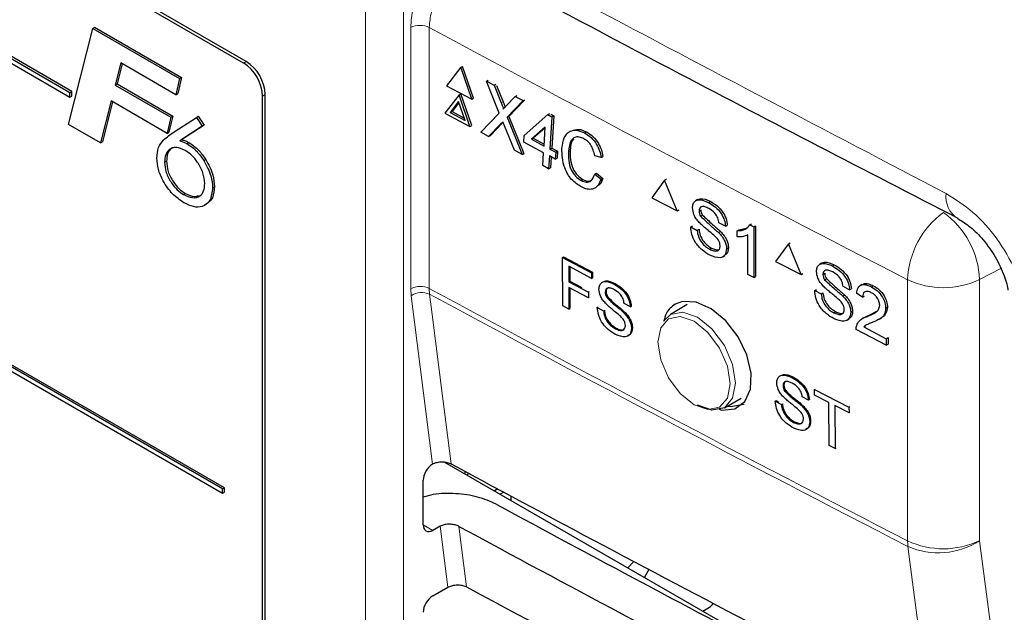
# Paper-space layout 'Blatt4' of a CAD drawing. Header units: millimetres. Extents: x 5 to 418, y 2 to 292.
# Tile 38 of 58: x 102.25 to 116.85, y 188.71 to 197.5. Entities that reach past the tile are written whole.
import ezdxf

# ---------------------------------------------------------------- set-up
doc = ezdxf.new("R2010")
doc.units = ezdxf.units.MM

psp = doc.layouts.new('Blatt4')

# ---------------------------------------------------------------- linework, layer by layer
at = {"color": 7, "linetype": 'Continuous', "lineweight": 25}
for p, q in [((105.607, 196.882), (91.323, 205.127)), ((105.566, 196.858), (91.424, 205.022)), ((102.992, 196.417), (94.224, 201.479)), ((103.021, 196.434), (94.253, 201.495)), ((94.224, 201.414), (102.992, 196.352)), ((105.283, 190.555), (91.707, 198.392)), ((105.255, 190.538), (91.679, 198.376)), ((91.679, 198.311), (105.255, 190.473)), ((102.969, 195.948), (103.329, 197.373)), ((103.329, 197.373), (103.358, 197.39)), ((103.329, 197.373), (104.619, 196.629)), ((103.358, 197.39), (104.647, 196.645)), ((103.745, 196.861), (103.662, 196.532)), ((103.766, 196.849), (103.69, 196.549)), ((104.564, 196.388), (103.745, 196.861)), ((108.79, 196.795), (108.58, 196.522)), ((108.79, 196.795), (108.817, 196.809)), ((108.953, 196.322), (108.79, 196.795)), ((108.98, 196.337), (108.817, 196.809)), ((104.619, 196.629), (104.564, 196.388)), ((104.647, 196.645), (104.592, 196.405)), ((104.619, 196.629), (104.647, 196.645)), ((103.662, 196.532), (103.69, 196.549)), ((103.662, 196.532), (104.487, 196.056)), ((103.69, 196.549), (104.516, 196.072)), ((108.58, 196.522), (108.953, 196.322)), ((109.171, 196.591), (109.197, 196.605)), ((109.362, 196.116), (109.171, 196.591)), ((109.171, 196.591), (109.285, 196.53)), ((109.285, 196.53), (109.311, 196.544)), ((109.285, 196.53), (109.39, 196.27)), ((109.32, 196.526), (109.417, 196.284)), ((102.992, 196.417), (103.021, 196.434)), ((102.992, 196.352), (102.992, 196.417)), ((102.992, 196.352), (103.021, 196.368)), ((103.021, 196.368), (103.021, 196.434)), ((104.564, 196.388), (104.592, 196.405)), ((105.849, 183.304), (105.849, 196.368)), ((105.89, 183.164), (105.89, 196.392)), ((108.764, 196.388), (108.554, 196.115)), ((108.764, 196.388), (108.791, 196.402)), ((108.927, 195.915), (108.764, 196.388)), ((108.954, 195.93), (108.791, 196.402)), ((108.953, 196.322), (108.98, 196.337)), ((109.469, 196.227), (109.599, 196.362)), ((109.599, 196.362), (109.625, 196.376)), ((109.599, 196.362), (109.715, 196.3)), ((103.602, 196.295), (103.444, 195.674)), ((103.623, 196.283), (103.473, 195.69)), ((104.432, 195.815), (103.602, 196.295)), ((108.758, 196.286), (108.634, 196.125)), ((108.763, 196.272), (108.661, 196.139)), ((108.854, 196.007), (108.758, 196.286)), ((109.715, 196.3), (109.478, 196.053)), ((109.732, 196.303), (109.505, 196.067)), ((109.715, 196.3), (109.741, 196.313)), ((104.487, 196.056), (104.432, 195.815)), ((104.516, 196.072), (104.461, 195.831)), ((104.487, 196.056), (104.516, 196.072)), ((104.536, 195.836), (104.868, 196.051)), ((104.868, 196.051), (104.896, 196.068)), ((104.868, 196.051), (104.954, 195.919)), ((104.896, 196.068), (104.982, 195.935)), ((108.554, 196.115), (108.927, 195.915)), ((108.634, 196.125), (108.661, 196.139)), ((108.634, 196.125), (108.854, 196.007)), ((108.661, 196.139), (108.842, 196.042)), ((109.086, 195.83), (109.362, 196.116)), ((109.478, 196.053), (109.505, 196.067)), ((109.478, 196.053), (109.7, 195.501)), ((109.505, 196.067), (109.727, 195.516)), ((109.732, 195.784), (110.082, 196.093)), ((110.082, 196.093), (110.11, 196.107)), ((110.082, 196.093), (110.143, 196.06)), ((110.143, 196.06), (110.112, 195.58)), ((110.124, 196.099), (110.17, 196.075)), ((110.17, 196.075), (110.139, 195.595)), ((110.143, 196.06), (110.17, 196.075)), ((103.444, 195.674), (102.969, 195.948)), ((104.954, 195.919), (104.621, 195.702)), ((104.982, 195.935), (104.649, 195.719)), ((104.954, 195.919), (104.982, 195.935)), ((108.927, 195.915), (108.954, 195.93)), ((109.379, 195.951), (109.202, 195.768)), ((109.406, 195.965), (109.229, 195.782)), ((109.418, 195.978), (109.406, 195.965)), ((109.585, 195.563), (109.439, 195.926)), ((110.044, 195.908), (109.839, 195.727)), ((110.043, 195.897), (109.866, 195.741)), ((110.026, 195.627), (110.044, 195.908)), ((104.432, 195.815), (104.461, 195.831)), ((109.202, 195.768), (109.086, 195.83)), ((109.202, 195.768), (109.229, 195.782)), ((109.725, 195.684), (109.732, 195.784)), ((110.628, 195.821), (110.655, 195.836)), ((103.444, 195.674), (103.473, 195.69)), ((104.621, 195.702), (104.649, 195.719)), ((104.727, 195.664), (104.755, 195.68)), ((110.019, 195.527), (109.725, 195.684)), ((109.839, 195.727), (109.866, 195.741)), ((109.839, 195.727), (110.026, 195.627)), ((109.866, 195.741), (110.028, 195.655)), ((109.7, 195.501), (109.585, 195.563)), ((109.7, 195.501), (109.727, 195.516)), ((110.007, 195.337), (110.019, 195.527)), ((110.106, 195.48), (110.094, 195.29)), ((110.192, 195.434), (110.106, 195.48)), ((110.112, 195.58), (110.139, 195.595)), ((110.112, 195.58), (110.199, 195.534)), ((110.131, 195.467), (110.121, 195.305)), ((110.139, 195.595), (110.226, 195.548)), ((110.199, 195.534), (110.192, 195.434)), ((110.199, 195.534), (110.226, 195.548)), ((110.226, 195.548), (110.219, 195.448)), ((110.387, 195.543), (110.414, 195.557)), ((110.873, 195.455), (110.777, 195.483)), ((110.873, 195.455), (110.9, 195.47)), ((104.397, 195.386), (104.425, 195.403)), ((104.979, 195.41), (105.007, 195.427)), ((110.094, 195.29), (110.007, 195.337)), ((110.192, 195.434), (110.219, 195.448)), ((110.094, 195.29), (110.121, 195.305)), ((110.777, 195.209), (110.804, 195.223)), ((110.777, 195.209), (110.871, 195.133)), ((110.804, 195.223), (110.898, 195.147)), ((105.107, 195.007), (105.136, 195.023)), ((110.576, 195.115), (110.603, 195.129)), ((110.871, 195.133), (110.898, 195.147)), ((111.814, 195.121), (111.626, 194.86)), ((111.814, 195.121), (111.841, 195.138)), ((112.002, 194.663), (111.814, 195.121)), ((104.678, 194.905), (104.707, 194.921)), ((111.626, 194.86), (112.002, 194.663)), ((112.302, 194.831), (112.273, 194.812)), ((112.465, 194.789), (112.491, 194.805)), ((112.002, 194.663), (112.028, 194.68)), ((112.325, 194.664), (112.351, 194.68)), ((112.349, 194.584), (112.375, 194.601)), ((112.202, 194.426), (112.229, 194.442)), ((112.717, 194.435), (112.621, 194.485)), ((112.717, 194.435), (112.743, 194.451)), ((113.08, 194.456), (113.106, 194.473)), ((113.08, 194.456), (113.136, 194.426)), ((113.136, 194.426), (113.163, 194.444)), ((113.163, 194.444), (113.163, 193.692)), ((112.202, 194.426), (112.298, 194.375)), ((112.298, 194.375), (112.324, 194.392)), ((112.616, 194.343), (112.643, 194.36)), ((112.891, 194.367), (112.918, 194.384)), ((112.891, 194.278), (112.891, 194.367)), ((112.918, 194.384), (113.027, 194.409)), ((113.048, 193.721), (113.048, 194.306)), ((113.136, 194.426), (113.136, 193.675)), ((113.651, 194.175), (113.462, 193.914)), ((113.651, 194.175), (113.677, 194.192)), ((113.84, 193.718), (113.651, 194.175)), ((112.483, 194.095), (112.509, 194.112)), ((112.68, 193.982), (112.709, 194.001)), ((112.734, 194.099), (112.761, 194.116)), ((110.3, 193.973), (110.314, 193.982)), ((110.302, 193.254), (110.3, 193.973)), ((110.3, 193.973), (110.732, 193.745)), ((110.314, 193.982), (110.746, 193.753)), ((113.462, 193.914), (113.84, 193.718)), ((114.141, 193.887), (114.112, 193.868)), ((114.305, 193.846), (114.331, 193.862)), ((110.732, 193.662), (110.392, 193.842)), ((110.392, 193.842), (110.392, 193.611)), ((110.406, 193.835), (110.406, 193.62)), ((110.732, 193.745), (110.746, 193.753)), ((110.732, 193.745), (110.732, 193.662)), ((110.746, 193.753), (110.746, 193.67)), ((113.136, 193.675), (113.048, 193.721)), ((113.84, 193.718), (113.866, 193.735)), ((114.164, 193.72), (114.19, 193.737)), ((110.392, 193.611), (110.406, 193.62)), ((110.392, 193.611), (110.683, 193.458)), ((110.406, 193.62), (110.584, 193.526)), ((110.732, 193.662), (110.746, 193.67)), ((111.065, 193.578), (111.079, 193.586)), ((113.136, 193.675), (113.163, 193.692)), ((114.189, 193.641), (114.214, 193.657)), ((114.743, 193.571), (114.714, 193.552)), ((110.683, 193.375), (110.393, 193.528)), ((110.393, 193.528), (110.393, 193.206)), ((110.406, 193.521), (110.407, 193.214)), ((110.683, 193.458), (110.697, 193.466)), ((110.683, 193.458), (110.683, 193.375)), ((110.932, 193.458), (110.945, 193.467)), ((114.041, 193.482), (114.067, 193.498)), ((114.041, 193.482), (114.138, 193.432)), ((114.138, 193.432), (114.163, 193.448)), ((114.458, 193.4), (114.483, 193.417)), ((114.559, 193.492), (114.462, 193.543)), ((114.559, 193.492), (114.585, 193.509)), ((114.752, 193.383), (114.664, 193.438)), ((114.883, 193.536), (114.91, 193.553)), ((110.683, 193.375), (110.697, 193.383)), ((110.955, 193.382), (110.969, 193.391)), ((111.306, 193.239), (111.214, 193.287)), ((112.151, 193.272), (111.901, 193.128)), ((114.752, 193.383), (114.778, 193.399)), ((110.393, 193.206), (110.302, 193.254)), ((110.393, 193.206), (110.407, 193.214)), ((110.816, 193.231), (110.83, 193.239)), ((110.816, 193.231), (110.908, 193.182)), ((110.908, 193.182), (110.921, 193.191)), ((111.21, 193.151), (111.224, 193.16)), ((111.306, 193.239), (111.319, 193.247)), ((111.8, 193.027), (111.901, 193.128)), ((114.324, 193.152), (114.349, 193.169)), ((114.576, 193.157), (114.602, 193.174)), ((114.849, 193.115), (114.965, 193.173)), ((115.094, 193.219), (115.121, 193.236)), ((114.522, 193.041), (114.551, 193.059)), ((114.766, 193.076), (114.737, 193.057)), ((114.822, 193.097), (114.848, 193.114)), ((115.005, 193.059), (115.035, 193.078)), ((111.084, 192.914), (111.097, 192.922)), ((111.323, 192.918), (111.337, 192.926)), ((115.103, 192.671), (114.655, 192.903)), ((114.768, 192.941), (114.794, 192.958)), ((114.768, 192.941), (115.103, 192.767)), ((115.103, 192.767), (115.129, 192.784)), ((115.103, 192.767), (115.103, 192.671)), ((115.103, 192.671), (115.129, 192.688)), ((115.129, 192.784), (115.129, 192.688)), ((113.704, 192.191), (113.717, 192.199)), ((113.571, 192.069), (113.584, 192.077)), ((113.595, 191.993), (113.608, 192.001)), ((114.039, 192.011), (114.052, 192.02)), ((114.039, 191.928), (114.039, 192.011)), ((114.039, 192.011), (114.55, 191.751)), ((112.701, 191.742), (112.95, 191.886)), ((113.456, 191.838), (113.469, 191.847)), ((113.456, 191.838), (113.548, 191.791)), ((113.469, 191.847), (113.508, 191.827)), ((113.948, 191.855), (113.856, 191.902)), ((113.948, 191.855), (113.961, 191.863)), ((114.249, 191.822), (114.039, 191.928)), ((114.255, 191.183), (114.249, 191.822)), ((113.548, 191.791), (113.562, 191.8)), ((113.853, 191.765), (113.866, 191.774)), ((114.551, 191.668), (114.341, 191.775)), ((114.341, 191.775), (114.347, 191.136)), ((114.55, 191.751), (114.564, 191.76)), ((114.55, 191.751), (114.551, 191.668)), ((114.551, 191.668), (114.564, 191.677)), ((113.728, 191.525), (113.741, 191.533)), ((113.968, 191.533), (113.981, 191.541)), ((114.347, 191.136), (114.255, 191.183)), ((114.347, 191.136), (114.36, 191.144)), ((108.549, 190.936), (113.486, 188.086)), ((108.369, 190.904), (108.374, 190.907)), ((108.852, 190.797), (108.852, 190.761)), ((108.233, 190.006), (108.233, 190.665)), ((108.914, 190.764), (108.881, 190.745)), ((105.255, 190.538), (105.283, 190.555)), ((105.255, 190.473), (105.255, 190.538)), ((105.283, 190.489), (105.283, 190.555)), ((109.339, 190.536), (109.291, 190.508)), ((105.255, 190.473), (105.283, 190.489)), ((109.427, 190.488), (109.376, 190.459)), ((109.531, 190.432), (109.531, 190.37)), ((108.486, 189.982), (108.374, 189.922)), ((111.357, 189.459), (111.271, 189.365)), ((111.58, 189.341), (111.514, 189.225)), ((108.374, 188.948), (108.6, 189.078)), ((112.381, 188.724), (112.479, 188.781))]:
    psp.add_line(p, q, dxfattribs=at)
at = {"color": 7, "linetype": 'Continuous', "lineweight": 18}
for p, q in [((107.379, 170.327), (107.379, 197.655)), ((107.94, 197.652), (107.94, 170.325)), ((108.047, 193.509), (108.047, 197.385)), ((108.323, 197.386), (108.323, 193.51)), ((105.566, 196.858), (105.607, 196.882)), ((105.849, 196.368), (105.89, 196.392)), ((109.39, 196.27), (109.417, 196.284)), ((109.379, 195.951), (109.406, 195.965)), ((116.802, 193.807), (116.487, 193.644)), ((115.42, 189.767), (115.42, 193.642)), ((116.487, 193.644), (116.487, 189.768)), ((108.053, 193.404), (108.047, 193.509)), ((108.323, 193.51), (108.328, 193.426)), ((108.369, 190.904), (108.053, 193.404)), ((108.233, 190.003), (108.374, 189.922)), ((108.6, 189.078), (108.486, 189.982)), ((108.763, 189.981), (108.877, 189.082))]:
    psp.add_line(p, q, dxfattribs=at)
at = {"color": 7, "linetype": 'Continuous', "lineweight": 18, "flags": 128}
for points in [[(108.328, 193.426), (108.366, 193.124), (108.519, 191.914), (108.646, 190.909)], [(111.901, 193.128), (111.901, 193.128), (112.084, 193.163), (112.301, 193.088), (112.517, 192.914), (112.701, 192.666), (112.824, 192.383), (112.867, 192.108), (112.824, 191.883), (112.701, 191.742), (112.701, 191.742)], [(112.251, 191.787), (112.456, 191.716), (112.63, 191.75), (112.746, 191.884), (112.787, 192.097), (112.746, 192.357), (112.63, 192.625), (112.456, 192.86), (112.251, 193.025), (112.046, 193.096), (111.872, 193.063), (111.756, 192.929), (111.715, 192.716), (111.756, 192.455), (111.872, 192.187), (112.046, 191.953), (112.251, 191.787)], [(116.487, 189.768), (117.904, 178.944), (119.319, 168.127)], [(118.257, 168.042), (118.098, 169.254), (117.463, 174.104), (115.424, 189.683)]]:
    psp.add_lwpolyline(points, dxfattribs=at)
at = {"color": 7, "linetype": 'Continuous', "lineweight": 25, "flags": 128}
for points in [[(112.623, 191.72), (112.662, 191.707), (112.857, 191.725), (113.005, 191.833), (113.089, 192.017), (113.099, 192.257), (113.036, 192.526), (112.905, 192.794), (112.721, 193.03), (112.506, 193.208), (112.283, 193.308), (112.078, 193.319), (111.97, 193.279), (111.97, 193.279)], [(112.701, 191.742), (112.517, 191.707), (112.301, 191.782)], [(112.744, 191.767), (112.794, 191.76), (112.995, 191.796)]]:
    psp.add_lwpolyline(points, dxfattribs=at)
at = {"color": 7, "linetype": 'Continuous', "lineweight": 18}
for centre, radius, start, end in [((108.186, 197.108), 0.31, 63.8368, 116.6779), ((299.821, 551.814), 402.853, 241.61753, 242.75876), ((116.371, 194.871), 0.382, 172.6413, 236.177), ((116.714, 193.593), 1.295, 126.0261, 177.8015), ((115.199, 193.594), 1.289, 2.2312, 54.2597), ((115.952, 194.773), 1.249, 244.78, 295.3751), ((108.186, 193.232), 0.31, 63.8368, 116.6779), ((108.21, 193.173), 0.279, 65.0933, 124.1373), ((299.821, 547.938), 402.853, 241.61753, 242.75876), ((299.823, 547.849), 402.847, 241.61758, 242.75876), ((115.952, 190.897), 1.249, 244.78, 295.3751), ((116.138, 189.765), 0.718, 179.8785, 186.5632), ((115.877, 190.716), 1.128, 246.3585, 302.7876)]:
    psp.add_arc(centre, radius, start, end, dxfattribs=at)
at = {"color": 7, "linetype": 'Continuous', "lineweight": 25}
for centre, radius, start, end in [((105.235, 196.341), 0.615, 2.6055, 57.3945), ((105.275, 196.364), 0.615, 2.6055, 57.3945), ((112.426, 188.885), 0.117, 296.9982, 336.5981)]:
    psp.add_arc(centre, radius, start, end, dxfattribs=at)
for centre, major_axis, ratio, start_param, end_param in [((108.377, 190.745), (0.103, 0.172), 0.587369, 0.847258, 2.36515), ((382.337, 365.398), (400.469, 6.162), 0.587275, 3.950946, 3.967413), ((381.019, 352.262), (397.637, -5.907), 0.567125, 3.968584, 3.983526), ((108.377, 190.086), (0.103, 0.172), 0.587369, 2.36515, 3.918493), ((381.017, 352.262), (398.444, -5.919), 0.567125, 3.968582, 3.985126), ((382.336, 363.438), (400.148, 6.157), 0.587275, 3.950986, 3.967453), ((108.377, 188.786), (0.103, 0.172), 0.587369, 0.811807, 2.36515)]:
    psp.add_ellipse(centre, major_axis=major_axis, ratio=ratio, start_param=start_param, end_param=end_param, dxfattribs=at)
at = {"color": 7, "linetype": 'Continuous', "lineweight": 18}
for points, knots in [([(82.611, 214.19), (84.687, 212.862), (88.841, 210.204), (96.424, 205.628), (105.391, 200.48), (112.457, 196.774), (115.992, 194.92)], [0, 0, 0, 0, 0.1970476, 0.3942021, 0.6969067, 1, 1, 1, 1]), ([(108.906, 198.357), (108.863, 198.33), (108.754, 198.263), (108.59, 198.095), (108.442, 197.867), (108.342, 197.617), (108.329, 197.463), (108.323, 197.386)], [0, 0, 0, 0, 0.142149, 0.356934, 0.571413, 0.78572, 1, 1, 1, 1]), ([(108.047, 197.385), (108.054, 197.481), (108.062, 197.598), (108.1, 197.722), (108.107, 197.745)], [0, 0, 0, 0, 0.818315, 1, 1, 1, 1]), ([(115.992, 194.92), (116.127, 194.836), (116.397, 194.668), (116.757, 194.259), (117.031, 193.787), (117.138, 193.448), (117.167, 193.283), (117.169, 193.276)], [0, 0, 0, 0, 0.247376, 0.494647, 0.741802, 0.988682, 1, 1, 1, 1])]:
    psp.add_open_spline(points, degree=3, knots=knots, dxfattribs=at)
at = {"color": 7, "linetype": 'Continuous', "lineweight": 25}
for points, knots in [([(82.778, 213.828), (84.134, 212.954), (87.072, 211.062), (91.701, 208.207), (96.646, 205.253), (101.684, 202.348), (106.814, 199.494), (111.636, 196.894), (114.785, 195.269), (116.164, 194.558)], [0, 0, 0, 0, 0.129176, 0.279748, 0.430402, 0.581177, 0.731953, 0.88267, 1, 1, 1, 1]), ([(109.39, 196.27), (109.397, 196.252), (109.406, 196.228), (109.418, 196.197), (109.42, 196.183), (109.42, 196.176)], [0, 0, 0, 0, 0.561277, 0.781763, 1, 1, 1, 1]), ([(109.417, 196.284), (109.424, 196.267), (109.433, 196.242), (109.444, 196.215), (109.445, 196.205), (109.446, 196.203)], [0, 0, 0, 0, 0.642738, 0.895224, 1, 1, 1, 1]), ([(109.42, 196.176), (109.43, 196.186), (109.446, 196.203), (109.462, 196.22), (109.469, 196.227)], [0, 0, 0, 0, 0.56, 1, 1, 1, 1]), ([(109.414, 195.987), (109.407, 195.981), (109.396, 195.969), (109.384, 195.956), (109.379, 195.951)], [0, 0, 0, 0, 0.560002, 1, 1, 1, 1]), ([(109.439, 195.926), (109.434, 195.938), (109.426, 195.958), (109.418, 195.978), (109.414, 195.987)], [0, 0, 0, 0, 0.56, 1, 1, 1, 1]), ([(104.281, 195.447), (104.286, 195.502), (104.296, 195.614), (104.395, 195.739), (104.482, 195.799), (104.536, 195.836)], [0, 0, 0, 0, 0.279364, 0.5591564, 1, 1, 1, 1]), ([(110.292, 195.594), (110.299, 195.648), (110.314, 195.756), (110.398, 195.854), (110.513, 195.87), (110.59, 195.838), (110.628, 195.821)], [0, 0, 0, 0, 0.280492, 0.55957, 0.779615, 1, 1, 1, 1]), ([(110.618, 195.734), (110.594, 195.745), (110.546, 195.766), (110.479, 195.759), (110.408, 195.698), (110.396, 195.607), (110.387, 195.543)], [0, 0, 0, 0, 0.187223, 0.373906, 0.560736, 1, 1, 1, 1]), ([(110.481, 195.865), (110.501, 195.87), (110.554, 195.883), (110.616, 195.854), (110.655, 195.836)], [0, 0, 0, 0, 0.372035, 1, 1, 1, 1]), ([(110.628, 195.821), (110.661, 195.801), (110.726, 195.76), (110.804, 195.66), (110.853, 195.554), (110.867, 195.488), (110.873, 195.455)], [0, 0, 0, 0, 0.280081, 0.559449, 0.779549, 1, 1, 1, 1]), ([(110.655, 195.836), (110.688, 195.815), (110.754, 195.774), (110.831, 195.674), (110.88, 195.568), (110.894, 195.503), (110.9, 195.47)], [0, 0, 0, 0, 0.280081, 0.559449, 0.779549, 1, 1, 1, 1]), ([(104.701, 195.561), (104.656, 195.581), (104.566, 195.621), (104.466, 195.584), (104.405, 195.504), (104.399, 195.425), (104.397, 195.386)], [0, 0, 0, 0, 0.279556, 0.559294, 0.779532, 1, 1, 1, 1]), ([(104.554, 195.607), (104.533, 195.602), (104.482, 195.592), (104.434, 195.518), (104.428, 195.441), (104.425, 195.403)], [0, 0, 0, 0, 0.266553, 0.633084, 1, 1, 1, 1]), ([(104.621, 195.702), (104.64, 195.698), (104.675, 195.69), (104.711, 195.672), (104.727, 195.664)], [0, 0, 0, 0, 0.560135, 1, 1, 1, 1]), ([(104.649, 195.719), (104.668, 195.714), (104.703, 195.707), (104.739, 195.688), (104.755, 195.68)], [0, 0, 0, 0, 0.560135, 1, 1, 1, 1]), ([(104.727, 195.664), (104.779, 195.628), (104.872, 195.564), (104.946, 195.457), (104.979, 195.41)], [0, 0, 0, 0, 0.5592844, 1, 1, 1, 1]), ([(104.755, 195.68), (104.807, 195.644), (104.9, 195.58), (104.974, 195.474), (105.007, 195.427)], [0, 0, 0, 0, 0.5592844, 1, 1, 1, 1]), ([(110.466, 195.731), (110.465, 195.73), (110.424, 195.698), (110.419, 195.626), (110.414, 195.557)], [0, 0, 0, 0, 0.04544, 1, 1, 1, 1]), ([(110.777, 195.483), (110.771, 195.511), (110.759, 195.567), (110.721, 195.645), (110.67, 195.702), (110.635, 195.723), (110.618, 195.734)], [0, 0, 0, 0, 0.2805533, 0.5597389, 0.7796538, 1, 1, 1, 1]), ([(104.991, 195.07), (104.986, 195.122), (104.977, 195.225), (104.895, 195.377), (104.8, 195.495), (104.734, 195.539), (104.701, 195.561)], [0, 0, 0, 0, 0.279479, 0.559096, 0.779433, 1, 1, 1, 1]), ([(110.579, 195.02), (110.528, 195.052), (110.428, 195.114), (110.329, 195.29), (110.292, 195.454), (110.292, 195.547), (110.292, 195.594)], [0, 0, 0, 0, 0.279955, 0.558088, 0.778912, 1, 1, 1, 1]), ([(110.387, 195.543), (110.386, 195.5), (110.385, 195.415), (110.417, 195.282), (110.491, 195.172), (110.547, 195.134), (110.576, 195.115)], [0, 0, 0, 0, 0.281245, 0.560716, 0.780138, 1, 1, 1, 1]), ([(110.414, 195.557), (110.413, 195.514), (110.412, 195.429), (110.444, 195.296), (110.518, 195.187), (110.574, 195.149), (110.603, 195.129)], [0, 0, 0, 0, 0.281245, 0.560716, 0.780138, 1, 1, 1, 1]), ([(104.683, 194.785), (104.625, 194.824), (104.511, 194.903), (104.377, 195.091), (104.293, 195.283), (104.285, 195.392), (104.281, 195.447)], [0, 0, 0, 0, 0.280044, 0.559691, 0.779775, 1, 1, 1, 1]), ([(104.397, 195.386), (104.401, 195.336), (104.41, 195.235), (104.488, 195.086), (104.581, 194.97), (104.646, 194.926), (104.678, 194.905)], [0, 0, 0, 0, 0.27964, 0.559186, 0.77952, 1, 1, 1, 1]), ([(104.425, 195.403), (104.429, 195.352), (104.438, 195.251), (104.516, 195.102), (104.609, 194.986), (104.674, 194.943), (104.707, 194.921)], [0, 0, 0, 0, 0.27964, 0.559186, 0.77952, 1, 1, 1, 1]), ([(104.979, 195.41), (105.02, 195.333), (105.095, 195.196), (105.104, 195.065), (105.107, 195.007)], [0, 0, 0, 0, 0.558736, 1, 1, 1, 1]), ([(105.007, 195.427), (105.049, 195.35), (105.123, 195.212), (105.132, 195.081), (105.136, 195.023)], [0, 0, 0, 0, 0.558736, 1, 1, 1, 1]), ([(110.576, 195.115), (110.602, 195.104), (110.654, 195.082), (110.737, 195.106), (110.762, 195.17), (110.777, 195.209)], [0, 0, 0, 0, 0.280711, 0.560905, 1, 1, 1, 1]), ([(104.678, 194.905), (104.723, 194.885), (104.813, 194.846), (104.918, 194.873), (104.983, 194.952), (104.989, 195.031), (104.991, 195.07)], [0, 0, 0, 0, 0.279637, 0.559731, 0.779656, 1, 1, 1, 1]), ([(105.136, 195.023), (105.129, 194.955), (105.116, 194.821), (105.027, 194.774), (104.984, 194.751)], [0, 0, 0, 0, 0.508805, 1, 1, 1, 1]), ([(110.871, 195.133), (110.857, 195.099), (110.829, 195.031), (110.753, 194.982), (110.664, 194.981), (110.607, 195.007), (110.579, 195.02)], [0, 0, 0, 0, 0.280256, 0.559546, 0.779589, 1, 1, 1, 1]), ([(110.603, 195.129), (110.629, 195.117), (110.677, 195.096), (110.716, 195.113), (110.733, 195.12)], [0, 0, 0, 0, 0.553095, 1, 1, 1, 1]), ([(110.898, 195.147), (110.886, 195.11), (110.873, 195.066), (110.841, 195.048), (110.837, 195.045)], [0, 0, 0, 0, 0.865837, 1, 1, 1, 1]), ([(105.107, 195.007), (105.1, 194.94), (105.085, 194.807), (104.967, 194.722), (104.827, 194.714), (104.731, 194.761), (104.683, 194.785)], [0, 0, 0, 0, 0.279419, 0.5589953, 0.7793706, 1, 1, 1, 1]), ([(104.707, 194.921), (104.753, 194.899), (104.825, 194.865), (104.88, 194.885), (104.9, 194.892)], [0, 0, 0, 0, 0.637825, 1, 1, 1, 1]), ([(112.229, 194.707), (112.231, 194.729), (112.235, 194.773), (112.269, 194.816), (112.343, 194.84), (112.415, 194.81), (112.465, 194.789)], [0, 0, 0, 0, 0.187029, 0.374124, 0.56114, 1, 1, 1, 1]), ([(112.304, 194.83), (112.318, 194.836), (112.37, 194.859), (112.441, 194.828), (112.492, 194.806)], [0, 0, 0, 0, 0.279492, 1, 1, 1, 1]), ([(112.469, 194.7), (112.45, 194.709), (112.413, 194.727), (112.364, 194.732), (112.331, 194.709), (112.327, 194.679), (112.325, 194.664)], [0, 0, 0, 0, 0.28129, 0.56082, 0.78068, 1, 1, 1, 1]), ([(112.465, 194.789), (112.498, 194.769), (112.566, 194.729), (112.653, 194.636), (112.706, 194.528), (112.713, 194.466), (112.717, 194.435)], [0, 0, 0, 0, 0.280797, 0.560151, 0.779877, 1, 1, 1, 1]), ([(112.492, 194.806), (112.525, 194.786), (112.593, 194.746), (112.68, 194.653), (112.733, 194.545), (112.74, 194.483), (112.744, 194.452)], [0, 0, 0, 0, 0.280797, 0.560151, 0.779877, 1, 1, 1, 1]), ([(112.329, 194.492), (112.314, 194.509), (112.283, 194.545), (112.239, 194.62), (112.233, 194.674), (112.229, 194.707)], [0, 0, 0, 0, 0.281445, 0.562273, 1, 1, 1, 1]), ([(112.325, 194.664), (112.326, 194.649), (112.328, 194.623), (112.342, 194.596), (112.349, 194.584)], [0, 0, 0, 0, 0.559617, 1, 1, 1, 1]), ([(112.349, 194.584), (112.398, 194.538), (112.486, 194.455), (112.577, 194.377), (112.616, 194.343)], [0, 0, 0, 0, 0.558382, 1, 1, 1, 1]), ([(112.351, 194.681), (112.353, 194.666), (112.355, 194.64), (112.369, 194.613), (112.376, 194.601)], [0, 0, 0, 0, 0.559617, 1, 1, 1, 1]), ([(112.376, 194.601), (112.425, 194.555), (112.513, 194.472), (112.604, 194.394), (112.643, 194.36)], [0, 0, 0, 0, 0.558382, 1, 1, 1, 1]), ([(112.621, 194.485), (112.617, 194.509), (112.61, 194.558), (112.555, 194.648), (112.501, 194.68), (112.469, 194.7)], [0, 0, 0, 0, 0.281097, 0.560287, 1, 1, 1, 1]), ([(112.566, 194.284), (112.539, 194.308), (112.495, 194.347), (112.432, 194.397), (112.379, 194.442), (112.346, 194.475), (112.329, 194.492)], [0, 0, 0, 0, 0.339939, 0.560025, 0.780082, 1, 1, 1, 1]), ([(112.891, 194.367), (112.934, 194.371), (113.01, 194.379), (113.058, 194.432), (113.08, 194.456)], [0, 0, 0, 0, 0.5604274, 1, 1, 1, 1]), ([(116.158, 194.553), (116.214, 194.52), (116.326, 194.454), (116.525, 194.263), (116.71, 194.014), (116.842, 193.746), (116.901, 193.557), (116.908, 193.492), (116.908, 193.488)], [0, 0, 0, 0, 0.188489, 0.376383, 0.582477, 0.797295, 0.986135, 1, 1, 1, 1]), ([(112.487, 194.006), (112.448, 194.029), (112.369, 194.075), (112.269, 194.19), (112.213, 194.317), (112.206, 194.39), (112.202, 194.426)], [0, 0, 0, 0, 0.280814, 0.559563, 0.77962, 1, 1, 1, 1]), ([(112.298, 194.375), (112.302, 194.345), (112.31, 194.283), (112.36, 194.195), (112.422, 194.132), (112.463, 194.107), (112.483, 194.095)], [0, 0, 0, 0, 0.280632, 0.5586744, 0.7791973, 1, 1, 1, 1]), ([(112.325, 194.392), (112.329, 194.362), (112.337, 194.301), (112.387, 194.212), (112.449, 194.149), (112.49, 194.125), (112.51, 194.112)], [0, 0, 0, 0, 0.280632, 0.558674, 0.779197, 1, 1, 1, 1]), ([(112.616, 194.343), (112.634, 194.323), (112.67, 194.284), (112.709, 194.218), (112.731, 194.153), (112.733, 194.117), (112.734, 194.099)], [0, 0, 0, 0, 0.2803713, 0.5599089, 0.7798589, 1, 1, 1, 1]), ([(112.643, 194.36), (112.661, 194.34), (112.697, 194.301), (112.736, 194.235), (112.758, 194.171), (112.76, 194.134), (112.761, 194.116)], [0, 0, 0, 0, 0.280371, 0.559909, 0.779859, 1, 1, 1, 1]), ([(113.048, 194.306), (113.022, 194.296), (112.973, 194.277), (112.917, 194.278), (112.891, 194.278)], [0, 0, 0, 0, 0.559686, 1, 1, 1, 1]), ([(112.483, 194.095), (112.504, 194.086), (112.544, 194.067), (112.597, 194.067), (112.632, 194.095), (112.636, 194.128), (112.639, 194.145)], [0, 0, 0, 0, 0.280917, 0.560813, 0.780502, 1, 1, 1, 1]), ([(112.639, 194.145), (112.637, 194.158), (112.635, 194.185), (112.61, 194.238), (112.583, 194.267), (112.566, 194.284)], [0, 0, 0, 0, 0.280089, 0.55997, 1, 1, 1, 1]), ([(112.734, 194.099), (112.729, 194.066), (112.718, 193.998), (112.626, 193.951), (112.54, 193.985), (112.487, 194.006)], [0, 0, 0, 0, 0.279942, 0.56008, 1, 1, 1, 1]), ([(112.51, 194.112), (112.53, 194.103), (112.57, 194.086), (112.616, 194.081), (112.631, 194.095), (112.634, 194.098)], [0, 0, 0, 0, 0.449079, 0.896524, 1, 1, 1, 1]), ([(112.761, 194.116), (112.758, 194.08), (112.752, 194.028), (112.716, 194.013), (112.705, 194.009)], [0, 0, 0, 0, 0.704788, 1, 1, 1, 1]), ([(114.068, 193.763), (114.07, 193.785), (114.074, 193.829), (114.109, 193.872), (114.183, 193.896), (114.255, 193.866), (114.305, 193.846)], [0, 0, 0, 0, 0.187029, 0.374124, 0.56114, 1, 1, 1, 1]), ([(114.142, 193.886), (114.157, 193.893), (114.209, 193.916), (114.28, 193.885), (114.332, 193.863)], [0, 0, 0, 0, 0.2813159, 1, 1, 1, 1]), ([(114.332, 193.863), (114.366, 193.843), (114.433, 193.803), (114.521, 193.71), (114.575, 193.603), (114.582, 193.541), (114.586, 193.51)], [0, 0, 0, 0, 0.280797, 0.560151, 0.779877, 1, 1, 1, 1]), ([(114.169, 193.548), (114.153, 193.566), (114.122, 193.601), (114.078, 193.677), (114.072, 193.73), (114.068, 193.763)], [0, 0, 0, 0, 0.281445, 0.562273, 1, 1, 1, 1]), ([(114.309, 193.757), (114.29, 193.766), (114.253, 193.784), (114.204, 193.788), (114.17, 193.765), (114.166, 193.735), (114.164, 193.72)], [0, 0, 0, 0, 0.28129, 0.56082, 0.78068, 1, 1, 1, 1]), ([(114.164, 193.72), (114.165, 193.705), (114.167, 193.679), (114.182, 193.653), (114.189, 193.641)], [0, 0, 0, 0, 0.559617, 1, 1, 1, 1]), ([(114.191, 193.737), (114.192, 193.723), (114.194, 193.696), (114.209, 193.67), (114.215, 193.658)], [0, 0, 0, 0, 0.559617, 1, 1, 1, 1]), ([(114.305, 193.846), (114.339, 193.826), (114.407, 193.786), (114.494, 193.693), (114.548, 193.586), (114.555, 193.524), (114.559, 193.492)], [0, 0, 0, 0, 0.280797, 0.560151, 0.779877, 1, 1, 1, 1]), ([(114.462, 193.543), (114.459, 193.567), (114.451, 193.615), (114.396, 193.705), (114.342, 193.737), (114.309, 193.757)], [0, 0, 0, 0, 0.2810967, 0.5602874, 1, 1, 1, 1]), ([(110.841, 193.5), (110.843, 193.521), (110.847, 193.563), (110.879, 193.604), (110.949, 193.627), (111.017, 193.598), (111.065, 193.578)], [0, 0, 0, 0, 0.187029, 0.374124, 0.56114, 1, 1, 1, 1]), ([(110.918, 193.616), (110.926, 193.619), (110.97, 193.637), (111.03, 193.609), (111.079, 193.586)], [0, 0, 0, 0, 0.180423, 1, 1, 1, 1]), ([(111.065, 193.578), (111.097, 193.559), (111.161, 193.52), (111.244, 193.431), (111.295, 193.328), (111.302, 193.269), (111.306, 193.239)], [0, 0, 0, 0, 0.280797, 0.560151, 0.779877, 1, 1, 1, 1]), ([(111.079, 193.586), (111.111, 193.567), (111.175, 193.529), (111.258, 193.44), (111.309, 193.337), (111.316, 193.277), (111.319, 193.247)], [0, 0, 0, 0, 0.280797, 0.560151, 0.779877, 1, 1, 1, 1]), ([(114.189, 193.641), (114.238, 193.595), (114.327, 193.512), (114.418, 193.434), (114.458, 193.4)], [0, 0, 0, 0, 0.5583825, 1, 1, 1, 1]), ([(114.215, 193.658), (114.265, 193.612), (114.353, 193.529), (114.444, 193.452), (114.484, 193.418)], [0, 0, 0, 0, 0.558382, 1, 1, 1, 1]), ([(114.664, 193.438), (114.669, 193.469), (114.679, 193.53), (114.738, 193.573), (114.811, 193.569), (114.859, 193.547), (114.883, 193.536)], [0, 0, 0, 0, 0.280235, 0.558893, 0.779132, 1, 1, 1, 1]), ([(114.748, 193.565), (114.756, 193.573), (114.778, 193.593), (114.839, 193.585), (114.886, 193.564), (114.91, 193.553)], [0, 0, 0, 0, 0.2097483, 0.6043112, 1, 1, 1, 1]), ([(110.937, 193.294), (110.922, 193.311), (110.893, 193.344), (110.851, 193.417), (110.845, 193.469), (110.841, 193.5)], [0, 0, 0, 0, 0.2814452, 0.5622732, 1, 1, 1, 1]), ([(111.069, 193.493), (111.051, 193.502), (111.016, 193.519), (110.969, 193.523), (110.938, 193.501), (110.934, 193.473), (110.932, 193.458)], [0, 0, 0, 0, 0.28129, 0.56082, 0.78068, 1, 1, 1, 1]), ([(110.932, 193.458), (110.933, 193.444), (110.935, 193.419), (110.949, 193.394), (110.955, 193.382)], [0, 0, 0, 0, 0.5596169, 1, 1, 1, 1]), ([(110.972, 193.519), (110.966, 193.516), (110.949, 193.506), (110.947, 193.482), (110.946, 193.467)], [0, 0, 0, 0, 0.3943443, 1, 1, 1, 1]), ([(110.946, 193.467), (110.947, 193.453), (110.949, 193.428), (110.963, 193.402), (110.969, 193.391)], [0, 0, 0, 0, 0.559617, 1, 1, 1, 1]), ([(111.214, 193.287), (111.211, 193.31), (111.204, 193.357), (111.152, 193.443), (111.1, 193.474), (111.069, 193.493)], [0, 0, 0, 0, 0.281097, 0.560287, 1, 1, 1, 1]), ([(114.328, 193.063), (114.288, 193.086), (114.208, 193.132), (114.108, 193.247), (114.052, 193.373), (114.045, 193.446), (114.041, 193.482)], [0, 0, 0, 0, 0.280814, 0.559563, 0.77962, 1, 1, 1, 1]), ([(114.138, 193.432), (114.142, 193.401), (114.149, 193.34), (114.2, 193.251), (114.262, 193.189), (114.303, 193.164), (114.324, 193.152)], [0, 0, 0, 0, 0.280632, 0.558674, 0.779197, 1, 1, 1, 1]), ([(114.164, 193.449), (114.168, 193.418), (114.176, 193.357), (114.227, 193.268), (114.289, 193.206), (114.33, 193.182), (114.35, 193.169)], [0, 0, 0, 0, 0.280632, 0.558674, 0.779197, 1, 1, 1, 1]), ([(114.407, 193.341), (114.38, 193.365), (114.335, 193.404), (114.272, 193.454), (114.219, 193.498), (114.185, 193.532), (114.169, 193.548)], [0, 0, 0, 0, 0.339939, 0.560025, 0.780082, 1, 1, 1, 1]), ([(114.484, 193.418), (114.503, 193.398), (114.539, 193.359), (114.578, 193.293), (114.6, 193.229), (114.602, 193.192), (114.603, 193.174)], [0, 0, 0, 0, 0.280371, 0.559909, 0.779859, 1, 1, 1, 1]), ([(114.881, 193.45), (114.863, 193.459), (114.825, 193.475), (114.779, 193.465), (114.755, 193.43), (114.753, 193.398), (114.752, 193.383)], [0, 0, 0, 0, 0.28041, 0.559489, 0.779375, 1, 1, 1, 1]), ([(115.006, 193.264), (115.004, 193.284), (114.999, 193.325), (114.964, 193.384), (114.923, 193.426), (114.895, 193.442), (114.881, 193.45)], [0, 0, 0, 0, 0.27908, 0.558612, 0.779043, 1, 1, 1, 1]), ([(114.883, 193.536), (114.913, 193.518), (114.973, 193.483), (115.044, 193.394), (115.088, 193.3), (115.092, 193.246), (115.094, 193.219)], [0, 0, 0, 0, 0.280482, 0.559644, 0.779749, 1, 1, 1, 1]), ([(114.91, 193.553), (114.94, 193.535), (115, 193.5), (115.071, 193.411), (115.114, 193.317), (115.119, 193.263), (115.121, 193.236)], [0, 0, 0, 0, 0.280482, 0.559644, 0.779749, 1, 1, 1, 1]), ([(111.163, 193.095), (111.137, 193.118), (111.095, 193.155), (111.035, 193.203), (110.985, 193.246), (110.953, 193.278), (110.937, 193.294)], [0, 0, 0, 0, 0.339939, 0.560025, 0.780082, 1, 1, 1, 1]), ([(110.955, 193.382), (110.983, 193.353), (111.028, 193.304), (111.097, 193.251), (111.154, 193.204), (111.192, 193.169), (111.21, 193.151)], [0, 0, 0, 0, 0.338408, 0.558974, 0.779535, 1, 1, 1, 1]), ([(110.969, 193.391), (110.996, 193.361), (111.042, 193.312), (111.11, 193.259), (111.168, 193.212), (111.205, 193.177), (111.224, 193.16)], [0, 0, 0, 0, 0.338408, 0.558974, 0.779535, 1, 1, 1, 1]), ([(111.97, 193.279), (111.92, 193.242), (111.84, 193.183), (111.813, 193.066), (111.804, 193.022)], [0, 0, 0, 0, 0.620461, 1, 1, 1, 1]), ([(114.48, 193.202), (114.479, 193.216), (114.477, 193.243), (114.451, 193.295), (114.424, 193.324), (114.407, 193.341)], [0, 0, 0, 0, 0.280089, 0.55997, 1, 1, 1, 1]), ([(114.458, 193.4), (114.476, 193.381), (114.512, 193.342), (114.551, 193.276), (114.573, 193.211), (114.575, 193.175), (114.576, 193.157)], [0, 0, 0, 0, 0.280371, 0.559909, 0.779859, 1, 1, 1, 1]), ([(111.088, 192.829), (111.051, 192.851), (110.975, 192.895), (110.88, 193.006), (110.827, 193.127), (110.82, 193.196), (110.816, 193.231)], [0, 0, 0, 0, 0.280814, 0.559563, 0.77962, 1, 1, 1, 1]), ([(110.908, 193.182), (110.911, 193.153), (110.919, 193.095), (110.967, 193.009), (111.026, 192.949), (111.065, 192.926), (111.084, 192.914)], [0, 0, 0, 0, 0.280632, 0.558674, 0.779197, 1, 1, 1, 1]), ([(110.921, 193.191), (110.925, 193.161), (110.932, 193.103), (110.981, 193.018), (111.039, 192.958), (111.078, 192.934), (111.098, 192.923)], [0, 0, 0, 0, 0.280632, 0.5586744, 0.7791973, 1, 1, 1, 1]), ([(111.21, 193.151), (111.228, 193.133), (111.262, 193.095), (111.299, 193.031), (111.32, 192.97), (111.322, 192.935), (111.323, 192.918)], [0, 0, 0, 0, 0.280371, 0.559909, 0.779859, 1, 1, 1, 1]), ([(111.224, 193.16), (111.241, 193.141), (111.275, 193.104), (111.313, 193.04), (111.333, 192.978), (111.336, 192.944), (111.337, 192.926)], [0, 0, 0, 0, 0.2803713, 0.5599089, 0.7798589, 1, 1, 1, 1]), ([(114.324, 193.152), (114.344, 193.143), (114.385, 193.125), (114.438, 193.125), (114.473, 193.153), (114.478, 193.186), (114.48, 193.202)], [0, 0, 0, 0, 0.280917, 0.560813, 0.780502, 1, 1, 1, 1]), ([(114.576, 193.157), (114.571, 193.123), (114.56, 193.056), (114.467, 193.009), (114.381, 193.043), (114.328, 193.063)], [0, 0, 0, 0, 0.2799417, 0.5600797, 1, 1, 1, 1]), ([(114.35, 193.169), (114.371, 193.161), (114.411, 193.143), (114.457, 193.138), (114.472, 193.153), (114.475, 193.156)], [0, 0, 0, 0, 0.4479522, 0.8942753, 1, 1, 1, 1]), ([(114.603, 193.174), (114.599, 193.138), (114.594, 193.087), (114.558, 193.071), (114.547, 193.067)], [0, 0, 0, 0, 0.708021, 1, 1, 1, 1]), ([(114.822, 193.097), (114.866, 193.116), (114.927, 193.141), (114.994, 193.196), (115.002, 193.241), (115.006, 193.264)], [0, 0, 0, 0, 0.561313, 0.781386, 1, 1, 1, 1]), ([(115.094, 193.219), (115.089, 193.186), (115.08, 193.119), (115.006, 193.053), (114.943, 193.026), (114.904, 193.01)], [0, 0, 0, 0, 0.278741, 0.558834, 1, 1, 1, 1]), ([(115.121, 193.236), (115.116, 193.203), (115.106, 193.137), (115.064, 193.094), (115.037, 193.081), (115.034, 193.079)], [0, 0, 0, 0, 0.468699, 0.939669, 1, 1, 1, 1]), ([(111.232, 192.961), (111.231, 192.974), (111.229, 193), (111.205, 193.051), (111.179, 193.078), (111.163, 193.095)], [0, 0, 0, 0, 0.280089, 0.55997, 1, 1, 1, 1]), ([(114.664, 192.965), (114.676, 192.988), (114.695, 193.026), (114.738, 193.06), (114.779, 193.081), (114.808, 193.092), (114.822, 193.097)], [0, 0, 0, 0, 0.339411, 0.559525, 0.779752, 1, 1, 1, 1]), ([(114.767, 193.076), (114.78, 193.084), (114.806, 193.099), (114.834, 193.109), (114.849, 193.115)], [0, 0, 0, 0, 0.49189, 1, 1, 1, 1]), ([(114.904, 193.01), (114.888, 193.003), (114.861, 192.993), (114.824, 192.978), (114.793, 192.964), (114.776, 192.949), (114.768, 192.941)], [0, 0, 0, 0, 0.340038, 0.560063, 0.78009, 1, 1, 1, 1]), ([(111.084, 192.914), (111.104, 192.905), (111.142, 192.887), (111.192, 192.887), (111.225, 192.914), (111.23, 192.946), (111.232, 192.961)], [0, 0, 0, 0, 0.280917, 0.560813, 0.780502, 1, 1, 1, 1]), ([(111.323, 192.918), (111.318, 192.886), (111.308, 192.821), (111.22, 192.776), (111.138, 192.809), (111.088, 192.829)], [0, 0, 0, 0, 0.279942, 0.56008, 1, 1, 1, 1]), ([(111.098, 192.923), (111.117, 192.914), (111.155, 192.897), (111.198, 192.892), (111.212, 192.906), (111.215, 192.909)], [0, 0, 0, 0, 0.450401, 0.899165, 1, 1, 1, 1]), ([(111.337, 192.926), (111.332, 192.893), (111.325, 192.836), (111.283, 192.82), (111.266, 192.814)], [0, 0, 0, 0, 0.593627, 1, 1, 1, 1]), ([(114.655, 192.903), (114.656, 192.916), (114.656, 192.938), (114.662, 192.957), (114.664, 192.965)], [0, 0, 0, 0, 0.5599563, 1, 1, 1, 1]), ([(113.556, 192.226), (113.563, 192.23), (113.607, 192.248), (113.668, 192.222), (113.717, 192.199)], [0, 0, 0, 0, 0.178962, 1, 1, 1, 1]), ([(113.478, 192.109), (113.48, 192.13), (113.484, 192.172), (113.516, 192.214), (113.587, 192.238), (113.655, 192.21), (113.704, 192.191)], [0, 0, 0, 0, 0.187029, 0.374124, 0.56114, 1, 1, 1, 1]), ([(113.577, 191.904), (113.562, 191.92), (113.532, 191.954), (113.49, 192.026), (113.483, 192.077), (113.478, 192.109)], [0, 0, 0, 0, 0.281445, 0.562273, 1, 1, 1, 1]), ([(113.708, 192.106), (113.69, 192.114), (113.655, 192.131), (113.608, 192.135), (113.576, 192.112), (113.572, 192.083), (113.571, 192.069)], [0, 0, 0, 0, 0.28129, 0.56082, 0.78068, 1, 1, 1, 1]), ([(113.611, 192.131), (113.604, 192.127), (113.588, 192.117), (113.585, 192.092), (113.584, 192.077)], [0, 0, 0, 0, 0.396271, 1, 1, 1, 1]), ([(113.704, 192.191), (113.736, 192.172), (113.801, 192.135), (113.885, 192.047), (113.937, 191.944), (113.944, 191.885), (113.948, 191.855)], [0, 0, 0, 0, 0.280797, 0.560151, 0.779877, 1, 1, 1, 1]), ([(113.856, 191.902), (113.852, 191.925), (113.845, 191.972), (113.792, 192.057), (113.74, 192.087), (113.708, 192.106)], [0, 0, 0, 0, 0.281097, 0.560287, 1, 1, 1, 1]), ([(113.717, 192.199), (113.749, 192.181), (113.814, 192.143), (113.898, 192.055), (113.95, 191.953), (113.958, 191.893), (113.962, 191.863)], [0, 0, 0, 0, 0.2807972, 0.5601508, 0.7798767, 1, 1, 1, 1]), ([(113.571, 192.069), (113.572, 192.054), (113.574, 192.029), (113.588, 192.004), (113.595, 191.993)], [0, 0, 0, 0, 0.559617, 1, 1, 1, 1]), ([(113.584, 192.077), (113.585, 192.063), (113.588, 192.038), (113.602, 192.013), (113.608, 192.001)], [0, 0, 0, 0, 0.559617, 1, 1, 1, 1]), ([(113.595, 191.993), (113.623, 191.964), (113.668, 191.915), (113.738, 191.863), (113.796, 191.817), (113.834, 191.782), (113.853, 191.765)], [0, 0, 0, 0, 0.338408, 0.558974, 0.779535, 1, 1, 1, 1]), ([(113.608, 192.001), (113.636, 191.972), (113.682, 191.924), (113.751, 191.872), (113.81, 191.826), (113.847, 191.791), (113.866, 191.774)], [0, 0, 0, 0, 0.338408, 0.558974, 0.779535, 1, 1, 1, 1]), ([(113.733, 191.44), (113.694, 191.461), (113.618, 191.504), (113.522, 191.613), (113.467, 191.734), (113.46, 191.804), (113.456, 191.838)], [0, 0, 0, 0, 0.280814, 0.559563, 0.77962, 1, 1, 1, 1]), ([(113.805, 191.708), (113.779, 191.73), (113.737, 191.767), (113.676, 191.814), (113.625, 191.856), (113.593, 191.888), (113.577, 191.904)], [0, 0, 0, 0, 0.3399393, 0.5600249, 0.7800825, 1, 1, 1, 1]), ([(113.548, 191.791), (113.552, 191.762), (113.56, 191.703), (113.609, 191.619), (113.669, 191.559), (113.708, 191.537), (113.728, 191.525)], [0, 0, 0, 0, 0.280632, 0.558674, 0.779197, 1, 1, 1, 1]), ([(113.562, 191.8), (113.566, 191.77), (113.574, 191.712), (113.623, 191.627), (113.682, 191.568), (113.721, 191.545), (113.741, 191.534)], [0, 0, 0, 0, 0.280632, 0.558674, 0.779197, 1, 1, 1, 1]), ([(113.876, 191.575), (113.875, 191.588), (113.872, 191.614), (113.848, 191.664), (113.821, 191.691), (113.805, 191.708)], [0, 0, 0, 0, 0.280089, 0.55997, 1, 1, 1, 1]), ([(113.853, 191.765), (113.87, 191.747), (113.905, 191.71), (113.943, 191.646), (113.964, 191.585), (113.967, 191.55), (113.968, 191.533)], [0, 0, 0, 0, 0.280371, 0.559909, 0.779859, 1, 1, 1, 1]), ([(113.866, 191.774), (113.884, 191.755), (113.918, 191.718), (113.956, 191.655), (113.978, 191.594), (113.98, 191.559), (113.981, 191.542)], [0, 0, 0, 0, 0.280371, 0.559909, 0.779859, 1, 1, 1, 1]), ([(113.728, 191.525), (113.747, 191.516), (113.786, 191.499), (113.837, 191.5), (113.87, 191.528), (113.874, 191.559), (113.876, 191.575)], [0, 0, 0, 0, 0.2809172, 0.5608127, 0.7805018, 1, 1, 1, 1]), ([(113.968, 191.533), (113.963, 191.501), (113.953, 191.436), (113.866, 191.389), (113.783, 191.42), (113.733, 191.44)], [0, 0, 0, 0, 0.279942, 0.56008, 1, 1, 1, 1]), ([(113.741, 191.534), (113.76, 191.526), (113.799, 191.509), (113.843, 191.505), (113.856, 191.519), (113.859, 191.522)], [0, 0, 0, 0, 0.451095, 0.90055, 1, 1, 1, 1]), ([(113.981, 191.542), (113.977, 191.508), (113.971, 191.45), (113.928, 191.434), (113.911, 191.427)], [0, 0, 0, 0, 0.592206, 1, 1, 1, 1]), ([(108.374, 190.907), (108.391, 190.915), (108.425, 190.93), (108.491, 190.941), (108.559, 190.938), (108.612, 190.925), (108.637, 190.913), (108.646, 190.909)], [0, 0, 0, 0, 0.205259, 0.434181, 0.662401, 0.889163, 1, 1, 1, 1]), ([(109.316, 190.31), (109.227, 190.35), (109.049, 190.429), (108.717, 190.475), (108.431, 190.471), (108.282, 190.43), (108.233, 190.417)], [0, 0, 0, 0, 0.286209, 0.572359, 0.860126, 1, 1, 1, 1]), ([(108.763, 189.981), (108.745, 189.989), (108.71, 190.005), (108.643, 190.014), (108.575, 190.012), (108.521, 189.999), (108.495, 189.986), (108.486, 189.982)], [0, 0, 0, 0, 0.218777, 0.43751, 0.657479, 0.879863, 1, 1, 1, 1]), ([(108.6, 189.078), (108.618, 189.086), (108.654, 189.103), (108.721, 189.114), (108.79, 189.112), (108.843, 189.099), (108.868, 189.086), (108.877, 189.082)], [0, 0, 0, 0, 0.223618, 0.44726, 0.670215, 0.891746, 1, 1, 1, 1])]:
    psp.add_open_spline(points, degree=3, knots=knots, dxfattribs=at)

doc.saveas('drawing.dxf')
